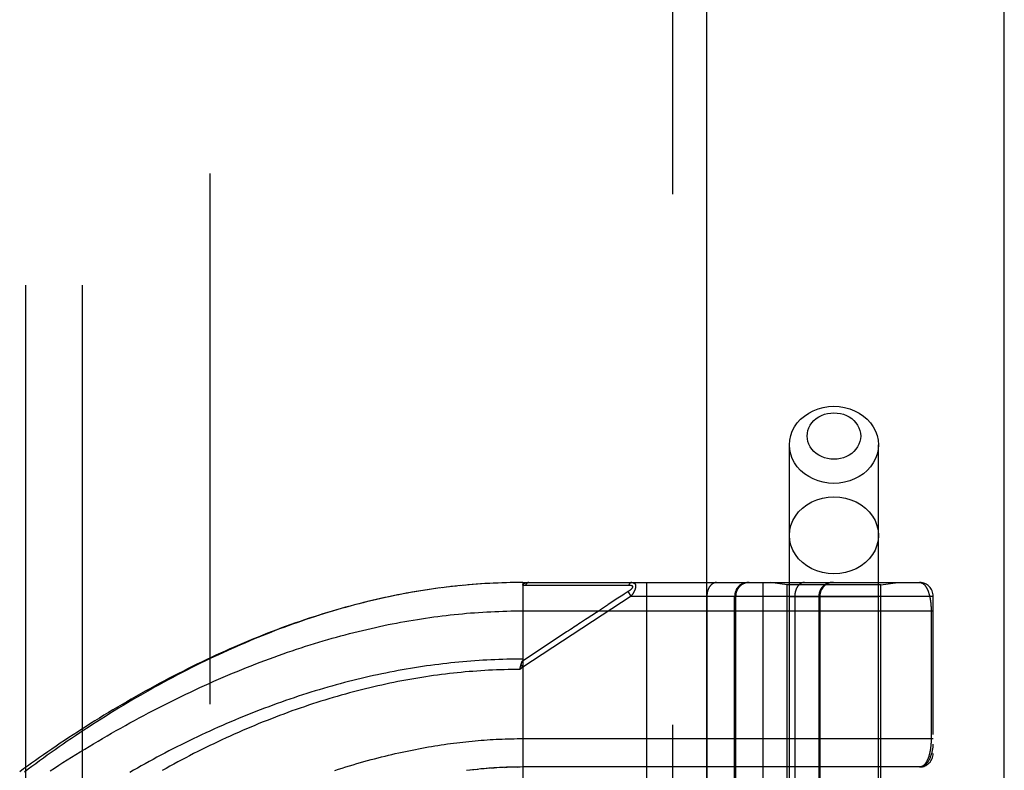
# Model space of a CAD drawing. Header units: inches. Extents: x 0 to 212, y 0 to 138.
# Tile 87 of 256: x 88.79 to 90.96, y 43.35 to 45.01. Entities that reach past the tile are written whole.
import ezdxf

# ---------------------------------------------------------------- set-up
doc = ezdxf.new("R2010")
doc.units = ezdxf.units.IN
doc.header["$LTSCALE"] = 11.6875
doc.header["$MEASUREMENT"] = 0
doc.linetypes.add('HIDDEN', pattern=[0.2, 0.1, -0.1])
doc.layers.get('0').update_dxf_attribs({"linetype": 'CONTINUOUS'})
for name, color, linetype in [('DEFAULT_2', 8, 'HIDDEN'), ('RIGHTHAND_DOOR_ASSEMBLY', 7, 'CONTINUOUS'), ('SUBPANEL', 7, 'CONTINUOUS')]:
    doc.layers.add(name, color=color, linetype=linetype)

msp = doc.modelspace()

# ---------------------------------------------------------------- linework, layer by layer
at = {"color": 3, "linetype": 'Continuous'}
msp.add_line((90.9595, 37.6437), (90.9595, 102.1733), dxfattribs=at)
at = {"layer": 'DEFAULT_2', "color": 8, "linetype": 'HIDDEN'}
msp.add_line((89.2095, 96.0917), (89.2095, 38.9877), dxfattribs=at)
at = {"layer": 'RIGHTHAND_DOOR_ASSEMBLY', "color": 8, "linetype": 'HIDDEN'}
for p, q in [((90.2288, 97.2147), (90.2288, 37.8647)), ((90.4863, 40.8867), (90.4863, 44.069)), ((90.6823, 40.8867), (90.6823, 44.069)), ((89.8174, 43.7635), (89.8059, 43.7628)), ((89.8265, 43.764), (89.8153, 43.7634)), ((89.8356, 43.7645), (89.8247, 43.7639)), ((89.8447, 43.7648), (89.834, 43.7644)), ((89.8538, 43.7652), (89.8433, 43.7648)), ((89.8629, 43.7654), (89.8527, 43.7651)), ((89.872, 43.7657), (89.862, 43.7654)), ((89.8811, 43.7658), (89.8713, 43.7656)), ((89.8902, 43.7659), (89.8807, 43.7658)), ((89.8993, 43.7659), (89.89, 43.7659)), ((89.8993, 43.7659), (90.773, 43.7659)), ((89.8993, 43.7659), (89.8993, 43.1012)), ((90.1715, 43.7659), (90.1715, 41.0634)), ((90.428, 43.7659), (90.428, 41.0634)), ((90.4813, 43.7607), (90.4438, 43.7659)), ((90.6873, 43.7607), (90.7248, 43.7659)), ((89.7072, 43.7526), (89.6928, 43.7506)), ((89.7165, 43.7539), (89.7023, 43.7519)), ((89.7257, 43.755), (89.7118, 43.7532)), ((89.7349, 43.7562), (89.7213, 43.7545)), ((89.7441, 43.7572), (89.7307, 43.7557)), ((89.7533, 43.7582), (89.7402, 43.7568)), ((89.7625, 43.7592), (89.7496, 43.7578)), ((89.7717, 43.76), (89.759, 43.7588)), ((89.7808, 43.7609), (89.7684, 43.7597)), ((89.79, 43.7616), (89.7778, 43.7606)), ((89.7991, 43.7623), (89.7872, 43.7614)), ((89.8082, 43.7629), (89.7966, 43.7621)), ((89.9053, 43.7603), (89.9293, 43.7603)), ((90.0979, 43.7603), (90.1016, 43.7603)), ((90.1016, 43.7603), (90.105, 43.7604)), ((90.105, 43.7604), (90.1083, 43.7604)), ((90.1083, 43.7604), (90.1129, 43.7604)), ((90.1129, 43.7604), (90.1159, 43.7604)), ((90.1159, 43.7604), (90.1321, 43.7604)), ((90.1247, 43.7418), (90.1223, 43.7402)), ((90.131, 43.7459), (90.1247, 43.7418)), ((90.1376, 43.7359), (90.131, 43.7459)), ((90.6873, 43.7607), (90.4813, 43.7607)), ((90.4813, 43.2147), (90.4813, 43.7607)), ((90.6873, 43.2147), (90.6873, 43.7607)), ((90.1086, 43.7313), (90.0872, 43.7172)), ((90.1376, 43.7359), (90.0949, 43.7078)), ((90.1123, 43.7337), (90.1086, 43.7313)), ((90.1223, 43.7402), (90.1171, 43.7368)), ((90.1376, 43.7359), (90.803, 43.7359)), ((90.3045, 43.7359), (90.3045, 41.0934)), ((90.3655, 43.2147), (90.3655, 43.7359)), ((90.3678, 43.7359), (90.3678, 43.2147)), ((90.6823, 43.7347), (90.4863, 43.7347)), ((90.498, 43.7359), (90.498, 41.0934)), ((90.5511, 43.7359), (90.5511, 41.0934)), ((90.5531, 43.7359), (90.5531, 41.0934)), ((90.803, 41.0934), (90.803, 43.7359)), ((90.0949, 43.7078), (89.8993, 43.5792)), ((89.8993, 43.7034), (90.803, 43.7034)), ((90.061, 43.7), (90.0407, 43.6867)), ((90.7984, 43.7043), (90.7984, 43.4222)), ((90.0407, 43.6867), (90.037, 43.6842)), ((89.8993, 43.5792), (89.8925, 43.5746)), ((89.8925, 43.5746), (89.8932, 43.5777)), ((89.8932, 43.5777), (89.8934, 43.5789)), ((89.8934, 43.5789), (89.8937, 43.5801)), ((89.8993, 43.5792), (89.8951, 43.5854)), ((89.8993, 43.4222), (90.803, 43.4222)), ((89.791, 43.3537), (89.7825, 43.3528)), ((89.7945, 43.3541), (89.8004, 43.3547)), ((89.8208, 43.3565), (89.8122, 43.3558)), ((89.8279, 43.3571), (89.8181, 43.3563)), ((89.8298, 43.3572), (89.8357, 43.3576)), ((89.849, 43.3584), (89.8415, 43.358)), ((89.8561, 43.3587), (89.8473, 43.3583)), ((89.8589, 43.3588), (89.8647, 43.3591)), ((89.8778, 43.3594), (89.8704, 43.3592)), ((89.885, 43.3596), (89.8762, 43.3594)), ((89.8877, 43.3596), (89.8935, 43.3597)), ((90.773, 43.3597), (89.8993, 43.3597))]:
    msp.add_line(p, q, dxfattribs=at)
at = {"layer": 'RIGHTHAND_DOOR_ASSEMBLY', "color": 3, "linetype": 'Continuous'}
msp.add_line((90.3038, 97.2147), (90.3038, 37.8647), dxfattribs=at)
at = {"layer": 'RIGHTHAND_DOOR_ASSEMBLY', "color": 8, "linetype": 'HIDDEN'}
for points in [[(90.4863, 44.069), (90.487, 44.0793), (90.4891, 44.0893), (90.4926, 44.0991), (90.4975, 44.1085), (90.5036, 44.1172), (90.5109, 44.1253), (90.5193, 44.1326), (90.5286, 44.1389), (90.5387, 44.1442), (90.5495, 44.1484), (90.5608, 44.1514), (90.5724, 44.1533), (90.5843, 44.1539)], [(90.5843, 44.1539), (90.5961, 44.1533), (90.6077, 44.1514), (90.619, 44.1484), (90.6298, 44.1442), (90.6399, 44.1389), (90.6492, 44.1326), (90.6576, 44.1253), (90.6649, 44.1172), (90.671, 44.1085), (90.6759, 44.0991), (90.6794, 44.0893), (90.6815, 44.0793), (90.6823, 44.069)], [(90.5843, 44.0374), (90.5771, 44.0378), (90.5701, 44.0389), (90.5633, 44.0408), (90.5568, 44.0433), (90.5507, 44.0465), (90.5451, 44.0503), (90.5401, 44.0546), (90.5357, 44.0595), (90.532, 44.0648), (90.5291, 44.0704), (90.527, 44.0763), (90.5257, 44.0824), (90.5253, 44.0885), (90.5257, 44.0947), (90.527, 44.1008), (90.5291, 44.1067), (90.532, 44.1123), (90.5357, 44.1176), (90.5401, 44.1224), (90.5451, 44.1268), (90.5508, 44.1306), (90.5568, 44.1338), (90.5633, 44.1363), (90.5701, 44.1381), (90.5771, 44.1392), (90.5843, 44.1396)], [(90.5843, 44.1396), (90.5914, 44.1392), (90.5984, 44.1381), (90.6052, 44.1363), (90.6117, 44.1338), (90.6178, 44.1306), (90.6234, 44.1268), (90.6284, 44.1224), (90.6328, 44.1176), (90.6365, 44.1123), (90.6394, 44.1067), (90.6415, 44.1008), (90.6428, 44.0947), (90.6432, 44.0885), (90.6428, 44.0824), (90.6415, 44.0763), (90.6394, 44.0704), (90.6365, 44.0648), (90.6328, 44.0595), (90.6284, 44.0546), (90.6234, 44.0503), (90.6177, 44.0465), (90.6117, 44.0433), (90.6052, 44.0408), (90.5984, 44.0389), (90.5914, 44.0378), (90.5843, 44.0374)], [(90.5843, 43.9842), (90.5724, 43.9848), (90.5608, 43.9866), (90.5495, 43.9897), (90.5387, 43.9939), (90.5286, 43.9992), (90.5193, 44.0055), (90.5109, 44.0128), (90.5036, 44.0208), (90.4975, 44.0296), (90.4926, 44.0389), (90.4891, 44.0487), (90.487, 44.0588), (90.4863, 44.069)], [(90.6823, 44.069), (90.6815, 44.0588), (90.6794, 44.0487), (90.6759, 44.0389), (90.671, 44.0296), (90.6649, 44.0208), (90.6576, 44.0128), (90.6492, 44.0055), (90.6399, 43.9992), (90.6298, 43.9939), (90.619, 43.9897), (90.6077, 43.9866), (90.5961, 43.9848), (90.5843, 43.9842)], [(90.4863, 43.8698), (90.4871, 43.8809), (90.4896, 43.8917), (90.4937, 43.9023), (90.4994, 43.9122), (90.5065, 43.9214), (90.515, 43.9298), (90.5246, 43.9371), (90.5353, 43.9433), (90.5467, 43.9482), (90.5589, 43.9518), (90.5715, 43.9539), (90.5843, 43.9547)], [(90.5843, 43.9547), (90.597, 43.9539), (90.6096, 43.9518), (90.6218, 43.9482), (90.6333, 43.9433), (90.6439, 43.9371), (90.6535, 43.9298), (90.662, 43.9214), (90.6691, 43.9122), (90.6748, 43.9023), (90.6789, 43.8917), (90.6814, 43.8809), (90.6823, 43.8698)], [(90.5843, 43.7849), (90.5715, 43.7856), (90.5589, 43.7878), (90.5467, 43.7914), (90.5353, 43.7963), (90.5246, 43.8025), (90.515, 43.8098), (90.5065, 43.8181), (90.4994, 43.8273), (90.4937, 43.8373), (90.4896, 43.8478), (90.4871, 43.8587), (90.4863, 43.8698)], [(90.6823, 43.8698), (90.6814, 43.8587), (90.6789, 43.8478), (90.6748, 43.8373), (90.6691, 43.8273), (90.662, 43.8181), (90.6535, 43.8098), (90.6439, 43.8025), (90.6333, 43.7963), (90.6218, 43.7914), (90.6096, 43.7878), (90.597, 43.7856), (90.5843, 43.7849)], [(89.8993, 43.7601), (89.8993, 43.7602), (89.8993, 43.7604), (89.8993, 43.7606), (89.8993, 43.7607), (89.8993, 43.7609), (89.8994, 43.761), (89.8994, 43.7612), (89.8995, 43.7613), (89.8995, 43.7614), (89.8996, 43.7616), (89.8996, 43.7617), (89.8997, 43.7618), (89.8998, 43.762), (89.8999, 43.7621), (89.8999, 43.7622), (89.9, 43.7624), (89.9001, 43.7625), (89.9002, 43.7626), (89.9004, 43.7627), (89.9005, 43.7629), (89.9006, 43.763), (89.9007, 43.7631), (89.9009, 43.7632), (89.901, 43.7633), (89.9012, 43.7635), (89.9013, 43.7636), (89.9015, 43.7637), (89.9017, 43.7638), (89.9019, 43.7639), (89.9021, 43.764), (89.9023, 43.7641), (89.9025, 43.7642), (89.9027, 43.7643), (89.903, 43.7645), (89.9032, 43.7646), (89.9035, 43.7647), (89.9038, 43.7648), (89.9041, 43.7649), (89.9044, 43.765), (89.9047, 43.765), (89.905, 43.7651), (89.9053, 43.7652), (89.9057, 43.7653), (89.9061, 43.7654), (89.9065, 43.7655), (89.9069, 43.7655), (89.9073, 43.7656), (89.9078, 43.7657), (89.9082, 43.7657), (89.9087, 43.7658), (89.9092, 43.7658), (89.9097, 43.7659), (89.9103, 43.7659), (89.9108, 43.7659), (89.9114, 43.7659), (89.912, 43.7659)], [(89.912, 43.7659), (89.9117, 43.7659), (89.9115, 43.7659), (89.9113, 43.7659), (89.9111, 43.7658), (89.9108, 43.7658), (89.9106, 43.7657), (89.9104, 43.7657), (89.9102, 43.7656), (89.91, 43.7655), (89.9097, 43.7654), (89.9095, 43.7653), (89.9093, 43.7652), (89.9091, 43.765), (89.9089, 43.7649), (89.9087, 43.7648), (89.9085, 43.7646), (89.9083, 43.7644), (89.908, 43.7643), (89.9078, 43.7641), (89.9077, 43.7639), (89.9075, 43.7637), (89.9073, 43.7635), (89.9071, 43.7632), (89.9069, 43.763), (89.9067, 43.7628), (89.9065, 43.7625), (89.9064, 43.7623), (89.9062, 43.762), (89.906, 43.7617), (89.9059, 43.7614), (89.9057, 43.7612), (89.9056, 43.7609), (89.9054, 43.7606), (89.9053, 43.7603)], [(90.1388, 43.7659), (90.1385, 43.7659), (90.1383, 43.7659), (90.1381, 43.7659), (90.1379, 43.7658), (90.1376, 43.7658), (90.1374, 43.7657), (90.1372, 43.7657), (90.137, 43.7656), (90.1368, 43.7655), (90.1365, 43.7654), (90.1363, 43.7653), (90.1361, 43.7652), (90.1359, 43.7651), (90.1357, 43.7649), (90.1355, 43.7648), (90.1353, 43.7646), (90.1351, 43.7645), (90.1349, 43.7643), (90.1347, 43.7641), (90.1345, 43.7639), (90.1343, 43.7637), (90.1341, 43.7635), (90.1339, 43.7633), (90.1337, 43.7631), (90.1336, 43.7629), (90.1334, 43.7626), (90.1332, 43.7624), (90.133, 43.7621), (90.1329, 43.7619), (90.1327, 43.7616), (90.1326, 43.7613), (90.1324, 43.761), (90.1323, 43.7607), (90.1321, 43.7604)], [(90.1388, 43.7659), (90.1392, 43.7659), (90.1396, 43.7659), (90.14, 43.7659), (90.1404, 43.7658), (90.1408, 43.7658), (90.1411, 43.7657), (90.1415, 43.7656), (90.1418, 43.7656), (90.1421, 43.7655), (90.1424, 43.7654), (90.1427, 43.7653), (90.1429, 43.7652), (90.1432, 43.7651), (90.1434, 43.765), (90.1437, 43.7648), (90.1439, 43.7647), (90.1441, 43.7646), (90.1443, 43.7645), (90.1445, 43.7643), (90.1447, 43.7642), (90.1449, 43.764), (90.1451, 43.7639), (90.1452, 43.7637), (90.1454, 43.7636), (90.1455, 43.7634), (90.1457, 43.7632), (90.1458, 43.7631), (90.146, 43.7629), (90.1461, 43.7627), (90.1462, 43.7625), (90.1463, 43.7624), (90.1464, 43.7622), (90.1465, 43.762), (90.1466, 43.7618), (90.1467, 43.7616), (90.1468, 43.7614), (90.1469, 43.7612), (90.147, 43.761), (90.147, 43.7607), (90.1471, 43.7605), (90.1471, 43.7603), (90.1472, 43.7601), (90.1472, 43.7599), (90.1473, 43.7596), (90.1473, 43.7594), (90.1474, 43.7592), (90.1474, 43.7589), (90.1474, 43.7587), (90.1474, 43.7584), (90.1474, 43.7582), (90.1474, 43.7579), (90.1475, 43.7576), (90.1474, 43.7574), (90.1474, 43.7571), (90.1474, 43.7568), (90.1474, 43.7565), (90.1474, 43.7562), (90.1473, 43.756), (90.1473, 43.7557), (90.1473, 43.7554), (90.1472, 43.7551), (90.1472, 43.7548), (90.1471, 43.7545), (90.147, 43.7541), (90.147, 43.7538), (90.1469, 43.7535), (90.1468, 43.7532), (90.1467, 43.7528), (90.1466, 43.7525), (90.1465, 43.7522), (90.1464, 43.7518), (90.1463, 43.7515), (90.1462, 43.7511), (90.1461, 43.7507), (90.1459, 43.7504), (90.1458, 43.75), (90.1456, 43.7496), (90.1455, 43.7492), (90.1453, 43.7488), (90.1451, 43.7484), (90.145, 43.748), (90.1448, 43.7476), (90.1446, 43.7472), (90.1444, 43.7468), (90.1442, 43.7463), (90.1439, 43.7459), (90.1437, 43.7454), (90.1435, 43.745), (90.1432, 43.7445), (90.1429, 43.744), (90.1427, 43.7435), (90.1424, 43.743), (90.1421, 43.7425), (90.1417, 43.742), (90.1414, 43.7414), (90.141, 43.7409), (90.1407, 43.7403), (90.1403, 43.7397), (90.1399, 43.7391), (90.1394, 43.7385), (90.139, 43.7379), (90.1385, 43.7372), (90.1381, 43.7366), (90.1376, 43.7359)], [(90.3257, 43.7659), (90.3252, 43.7659), (90.3247, 43.7659), (90.3243, 43.7659), (90.3238, 43.7658), (90.3234, 43.7657), (90.3229, 43.7657), (90.3224, 43.7656), (90.322, 43.7655), (90.3215, 43.7653), (90.3211, 43.7652), (90.3206, 43.7651), (90.3202, 43.7649), (90.3197, 43.7647), (90.3193, 43.7645), (90.3189, 43.7643), (90.3184, 43.7641), (90.318, 43.7639), (90.3176, 43.7636), (90.3171, 43.7634), (90.3167, 43.7631), (90.3163, 43.7628), (90.3159, 43.7625), (90.3155, 43.7622), (90.3151, 43.7619), (90.3147, 43.7616), (90.3143, 43.7612), (90.3139, 43.7609), (90.3135, 43.7605), (90.3131, 43.7601), (90.3128, 43.7597), (90.3124, 43.7593), (90.312, 43.7589), (90.3117, 43.7585), (90.3113, 43.758), (90.311, 43.7576), (90.3107, 43.7571), (90.3104, 43.7567), (90.31, 43.7562), (90.3097, 43.7557), (90.3094, 43.7552), (90.3091, 43.7547), (90.3088, 43.7542), (90.3086, 43.7537), (90.3083, 43.7531), (90.308, 43.7526), (90.3078, 43.752), (90.3075, 43.7515), (90.3073, 43.7509), (90.3071, 43.7504), (90.3069, 43.7498), (90.3066, 43.7492), (90.3064, 43.7486), (90.3063, 43.748), (90.3061, 43.7474), (90.3059, 43.7468), (90.3057, 43.7462), (90.3056, 43.7456), (90.3054, 43.7449), (90.3053, 43.7443), (90.3052, 43.7437), (90.3051, 43.7431), (90.305, 43.7424), (90.3049, 43.7418), (90.3048, 43.7411), (90.3047, 43.7405), (90.3046, 43.7398), (90.3046, 43.7392), (90.3045, 43.7385), (90.3045, 43.7379), (90.3045, 43.7372), (90.3045, 43.7366), (90.3045, 43.7359)], [(90.3975, 43.7659), (90.3969, 43.7659), (90.3962, 43.7659), (90.3956, 43.7659), (90.3949, 43.7658), (90.3943, 43.7657), (90.3936, 43.7657), (90.393, 43.7656), (90.3924, 43.7655), (90.3917, 43.7653), (90.3911, 43.7652), (90.3905, 43.7651), (90.3898, 43.7649), (90.3892, 43.7647), (90.3886, 43.7645), (90.388, 43.7643), (90.3874, 43.7641), (90.3867, 43.7639), (90.3861, 43.7636), (90.3856, 43.7634), (90.385, 43.7631), (90.3844, 43.7628), (90.3838, 43.7625), (90.3832, 43.7622), (90.3827, 43.7619), (90.3821, 43.7616), (90.3816, 43.7612), (90.381, 43.7609), (90.3805, 43.7605), (90.38, 43.7601), (90.3794, 43.7597), (90.3789, 43.7593), (90.3784, 43.7589), (90.3779, 43.7585), (90.3775, 43.758), (90.377, 43.7576), (90.3765, 43.7571), (90.3761, 43.7567), (90.3756, 43.7562), (90.3752, 43.7557), (90.3748, 43.7552), (90.3744, 43.7547), (90.374, 43.7542), (90.3736, 43.7537), (90.3732, 43.7531), (90.3728, 43.7526), (90.3725, 43.752), (90.3721, 43.7515), (90.3718, 43.7509), (90.3715, 43.7504), (90.3712, 43.7498), (90.3709, 43.7492), (90.3706, 43.7486), (90.3703, 43.748), (90.3701, 43.7474), (90.3698, 43.7468), (90.3696, 43.7462), (90.3694, 43.7456), (90.3692, 43.7449), (90.369, 43.7443), (90.3688, 43.7437), (90.3687, 43.7431), (90.3685, 43.7424), (90.3684, 43.7418), (90.3683, 43.7411), (90.3682, 43.7405), (90.3681, 43.7398), (90.368, 43.7392), (90.3679, 43.7385), (90.3679, 43.7379), (90.3679, 43.7372), (90.3678, 43.7366), (90.3678, 43.7359)], [(90.5192, 43.7659), (90.5187, 43.7659), (90.5183, 43.7659), (90.5178, 43.7659), (90.5174, 43.7658), (90.5169, 43.7657), (90.5164, 43.7657), (90.516, 43.7656), (90.5155, 43.7655), (90.5151, 43.7653), (90.5146, 43.7652), (90.5142, 43.7651), (90.5137, 43.7649), (90.5133, 43.7647), (90.5128, 43.7645), (90.5124, 43.7643), (90.512, 43.7641), (90.5115, 43.7639), (90.5111, 43.7636), (90.5107, 43.7634), (90.5102, 43.7631), (90.5098, 43.7628), (90.5094, 43.7625), (90.509, 43.7622), (90.5086, 43.7619), (90.5082, 43.7616), (90.5078, 43.7612), (90.5074, 43.7609), (90.507, 43.7605), (90.5067, 43.7601), (90.5063, 43.7597), (90.5059, 43.7593), (90.5056, 43.7589), (90.5052, 43.7585), (90.5049, 43.758), (90.5045, 43.7576), (90.5042, 43.7571), (90.5039, 43.7567), (90.5036, 43.7562), (90.5033, 43.7557), (90.503, 43.7552), (90.5027, 43.7547), (90.5024, 43.7542), (90.5021, 43.7537), (90.5018, 43.7531), (90.5016, 43.7526), (90.5013, 43.752), (90.5011, 43.7515), (90.5008, 43.7509), (90.5006, 43.7504), (90.5004, 43.7498), (90.5002, 43.7492), (90.5, 43.7486), (90.4998, 43.748), (90.4996, 43.7474), (90.4994, 43.7468), (90.4993, 43.7462), (90.4991, 43.7456), (90.499, 43.7449), (90.4988, 43.7443), (90.4987, 43.7437), (90.4986, 43.7431), (90.4985, 43.7424), (90.4984, 43.7418), (90.4983, 43.7411), (90.4982, 43.7405), (90.4982, 43.7398), (90.4981, 43.7392), (90.4981, 43.7385), (90.498, 43.7379), (90.498, 43.7372), (90.498, 43.7366), (90.498, 43.7359)], [(90.5807, 43.7659), (90.5801, 43.7659), (90.5794, 43.7659), (90.5788, 43.7659), (90.5782, 43.7658), (90.5775, 43.7657), (90.5769, 43.7657), (90.5762, 43.7656), (90.5756, 43.7655), (90.575, 43.7653), (90.5743, 43.7652), (90.5737, 43.7651), (90.5731, 43.7649), (90.5724, 43.7647), (90.5718, 43.7645), (90.5712, 43.7643), (90.5706, 43.7641), (90.57, 43.7639), (90.5694, 43.7636), (90.5688, 43.7634), (90.5682, 43.7631), (90.5676, 43.7628), (90.567, 43.7625), (90.5665, 43.7622), (90.5659, 43.7619), (90.5653, 43.7616), (90.5648, 43.7612), (90.5643, 43.7609), (90.5637, 43.7605), (90.5632, 43.7601), (90.5627, 43.7597), (90.5622, 43.7593), (90.5617, 43.7589), (90.5612, 43.7585), (90.5607, 43.758), (90.5602, 43.7576), (90.5598, 43.7571), (90.5593, 43.7567), (90.5589, 43.7562), (90.5584, 43.7557), (90.558, 43.7552), (90.5576, 43.7547), (90.5572, 43.7542), (90.5568, 43.7537), (90.5564, 43.7531), (90.5561, 43.7526), (90.5557, 43.752), (90.5554, 43.7515), (90.555, 43.7509), (90.5547, 43.7504), (90.5544, 43.7498), (90.5541, 43.7492), (90.5538, 43.7486), (90.5536, 43.748), (90.5533, 43.7474), (90.5531, 43.7468), (90.5529, 43.7462), (90.5526, 43.7456), (90.5524, 43.7449), (90.5522, 43.7443), (90.5521, 43.7437), (90.5519, 43.7431), (90.5518, 43.7424), (90.5516, 43.7418), (90.5515, 43.7411), (90.5514, 43.7405), (90.5513, 43.7398), (90.5512, 43.7392), (90.5512, 43.7385), (90.5511, 43.7379), (90.5511, 43.7372), (90.5511, 43.7366), (90.5511, 43.7359)], [(90.773, 43.7659), (90.7736, 43.7659), (90.7742, 43.7659), (90.7748, 43.7658), (90.7754, 43.7657), (90.776, 43.7656), (90.7765, 43.7654), (90.7771, 43.7652), (90.7776, 43.765), (90.7782, 43.7648), (90.7787, 43.7645), (90.7793, 43.7642), (90.7798, 43.7639), (90.7803, 43.7636), (90.7808, 43.7632), (90.7813, 43.7629), (90.7818, 43.7625), (90.7823, 43.7621), (90.7827, 43.7616), (90.7832, 43.7612), (90.7837, 43.7607), (90.7841, 43.7602), (90.7846, 43.7597), (90.785, 43.7592), (90.7854, 43.7587), (90.7858, 43.7581), (90.7862, 43.7575), (90.7866, 43.7569), (90.787, 43.7563), (90.7874, 43.7557), (90.7878, 43.7551), (90.7882, 43.7545), (90.7885, 43.7538), (90.7889, 43.7531), (90.7892, 43.7525), (90.7896, 43.7518), (90.7899, 43.7511), (90.7902, 43.7504), (90.7905, 43.7497), (90.7909, 43.7489), (90.7912, 43.7482), (90.7915, 43.7475), (90.7917, 43.7467), (90.792, 43.7459), (90.7923, 43.7452), (90.7926, 43.7444), (90.7928, 43.7436), (90.7931, 43.7428), (90.7933, 43.742), (90.7936, 43.7412), (90.7938, 43.7404), (90.794, 43.7396), (90.7942, 43.7388), (90.7944, 43.738), (90.7947, 43.7372), (90.7949, 43.7363), (90.7951, 43.7355), (90.7952, 43.7347), (90.7954, 43.7338), (90.7956, 43.733), (90.7958, 43.7321), (90.7959, 43.7313), (90.7961, 43.7304), (90.7962, 43.7295), (90.7964, 43.7287), (90.7965, 43.7278), (90.7967, 43.727), (90.7968, 43.7261), (90.7969, 43.7252), (90.797, 43.7244), (90.7972, 43.7235), (90.7973, 43.7226), (90.7974, 43.7218), (90.7975, 43.7209), (90.7976, 43.7201), (90.7976, 43.7192), (90.7977, 43.7184), (90.7978, 43.7175), (90.7979, 43.7167), (90.7979, 43.7158), (90.798, 43.715), (90.798, 43.7142), (90.7981, 43.7133), (90.7981, 43.7125), (90.7982, 43.7117), (90.7982, 43.7109), (90.7983, 43.71), (90.7983, 43.7092), (90.7983, 43.7084), (90.7983, 43.7076), (90.7984, 43.7067), (90.7984, 43.7059), (90.7984, 43.7051), (90.7984, 43.7043)], [(89.6928, 43.7506), (89.6833, 43.7491), (89.6738, 43.7476), (89.6642, 43.746), (89.6546, 43.7444), (89.645, 43.7427), (89.6354, 43.7409), (89.6258, 43.739), (89.6162, 43.7371), (89.6065, 43.7351), (89.5968, 43.7331), (89.5871, 43.7309), (89.5774, 43.7287), (89.5676, 43.7265), (89.5578, 43.7241), (89.548, 43.7217), (89.5382, 43.7192), (89.5284, 43.7167), (89.5185, 43.714), (89.5086, 43.7113), (89.4987, 43.7086), (89.4887, 43.7057), (89.4788, 43.7028), (89.4688, 43.6998), (89.4587, 43.6967), (89.4487, 43.6936), (89.4386, 43.6904), (89.4286, 43.6871), (89.4184, 43.6837), (89.4083, 43.6803), (89.3982, 43.6768), (89.388, 43.6732), (89.3778, 43.6695), (89.3676, 43.6658), (89.3573, 43.6619), (89.3471, 43.658), (89.3368, 43.6541), (89.3265, 43.65), (89.3162, 43.6459), (89.3058, 43.6417), (89.2955, 43.6375), (89.2851, 43.6331), (89.2748, 43.6287), (89.2644, 43.6242), (89.254, 43.6197), (89.2436, 43.615), (89.2332, 43.6103), (89.2228, 43.6056), (89.2123, 43.6007), (89.2019, 43.5958), (89.1915, 43.5908), (89.1811, 43.5858), (89.1707, 43.5807), (89.1603, 43.5755), (89.1499, 43.5703), (89.1395, 43.565), (89.1291, 43.5597), (89.1187, 43.5543), (89.1084, 43.5488), (89.0981, 43.5433), (89.0878, 43.5377), (89.0775, 43.5321), (89.0672, 43.5264), (89.057, 43.5207), (89.0468, 43.515), (89.0366, 43.5091), (89.0265, 43.5033), (89.0164, 43.4974), (89.0064, 43.4915), (88.9963, 43.4855), (88.9864, 43.4795), (88.9764, 43.4735), (88.9666, 43.4674), (88.9567, 43.4613), (88.947, 43.4552), (88.9373, 43.449), (88.9276, 43.4429), (88.918, 43.4367), (88.9085, 43.4305), (88.899, 43.4243), (88.8896, 43.418), (88.8802, 43.4118), (88.8709, 43.4055), (88.8617, 43.3993), (88.8526, 43.393), (88.8435, 43.3868), (88.8346, 43.3805), (88.8257, 43.3742), (88.8168, 43.368), (88.8081, 43.3617), (88.7994, 43.3554), (88.7909, 43.3492)], [(89.698, 43.7513), (89.6887, 43.7499), (89.6794, 43.7485), (89.6701, 43.747), (89.6608, 43.7454), (89.6514, 43.7438), (89.6421, 43.7421), (89.6327, 43.7403), (89.6233, 43.7385), (89.6139, 43.7366), (89.6044, 43.7346), (89.5949, 43.7326), (89.5855, 43.7305), (89.5759, 43.7283), (89.5664, 43.7261), (89.5569, 43.7238), (89.5473, 43.7214), (89.5377, 43.719), (89.5281, 43.7165), (89.5184, 43.7139), (89.5088, 43.7112), (89.4991, 43.7085), (89.4893, 43.7057), (89.4796, 43.7028), (89.4698, 43.6999), (89.46, 43.6969), (89.4502, 43.6938), (89.4405, 43.6907), (89.4307, 43.6875), (89.421, 43.6842), (89.4113, 43.6809), (89.4016, 43.6775), (89.392, 43.6741), (89.3823, 43.6707), (89.3727, 43.6671), (89.3632, 43.6636), (89.3536, 43.6599), (89.344, 43.6562), (89.3344, 43.6525), (89.3249, 43.6487), (89.3153, 43.6448), (89.3057, 43.6408), (89.2961, 43.6368), (89.2865, 43.6327), (89.2769, 43.6286), (89.2673, 43.6244), (89.2576, 43.6201), (89.2479, 43.6158), (89.2382, 43.6114), (89.2285, 43.6069), (89.2187, 43.6023), (89.2088, 43.5976), (89.1989, 43.5928), (89.1889, 43.588), (89.1789, 43.583), (89.1688, 43.578), (89.1587, 43.5729), (89.1486, 43.5677), (89.1384, 43.5624), (89.1283, 43.5571), (89.1182, 43.5517), (89.1081, 43.5462), (89.098, 43.5407), (89.0879, 43.5352), (89.0779, 43.5296), (89.0679, 43.5239), (89.0579, 43.5182), (89.048, 43.5125), (89.0381, 43.5067), (89.0283, 43.5009), (89.0184, 43.495), (89.0087, 43.4891), (88.9989, 43.4832), (88.9893, 43.4772), (88.9796, 43.4712), (88.9701, 43.4652), (88.9606, 43.4591), (88.9511, 43.4531), (88.9417, 43.447), (88.9324, 43.4408), (88.9231, 43.4347), (88.9139, 43.4286), (88.9048, 43.4224), (88.8957, 43.4163), (88.8867, 43.4101), (88.8778, 43.4039), (88.869, 43.3978), (88.8603, 43.3916), (88.8516, 43.3854), (88.843, 43.3792), (88.8345, 43.3731), (88.8261, 43.3669), (88.8177, 43.3608), (88.8095, 43.3546), (88.8013, 43.3485)], [(89.8993, 43.7601), (89.9002, 43.7601), (89.9012, 43.7602), (89.9022, 43.7602), (89.9032, 43.7602), (89.9042, 43.7602), (89.9053, 43.7603)], [(89.9293, 43.7603), (89.9347, 43.7603), (89.9398, 43.7603), (89.9448, 43.7603), (89.9497, 43.7603), (89.9546, 43.7603), (89.9593, 43.7603), (89.9639, 43.7603), (89.9683, 43.7603), (89.9726, 43.7603), (89.9767, 43.7603), (89.9807, 43.7603), (89.9846, 43.7603), (89.9884, 43.7603), (89.9922, 43.7603), (89.996, 43.7603), (89.9998, 43.7603), (90.0112, 43.7603)], [(90.0112, 43.7603), (90.015, 43.7603), (90.0186, 43.7603), (90.0222, 43.7603), (90.0256, 43.7603), (90.0288, 43.7603), (90.0319, 43.7603), (90.0405, 43.7603)], [(90.0405, 43.7603), (90.0431, 43.7603), (90.0457, 43.7603), (90.0483, 43.7603), (90.0509, 43.7603), (90.0535, 43.7603), (90.0586, 43.7603)], [(90.0586, 43.7603), (90.0612, 43.7603), (90.0638, 43.7603), (90.0689, 43.7603)], [(90.0689, 43.7603), (90.0715, 43.7603), (90.0741, 43.7603), (90.0767, 43.7603), (90.0917, 43.7603)], [(90.0917, 43.7603), (90.0939, 43.7603), (90.0979, 43.7603)], [(90.1321, 43.7604), (90.1326, 43.7604), (90.133, 43.7604), (90.1334, 43.7604), (90.1338, 43.7604), (90.1342, 43.7604), (90.1345, 43.7604), (90.1348, 43.7603), (90.1352, 43.7603), (90.1355, 43.7603), (90.1358, 43.7602), (90.1361, 43.7602), (90.1363, 43.7601), (90.1366, 43.7601), (90.1368, 43.76), (90.1371, 43.76), (90.1373, 43.7599), (90.1375, 43.7598), (90.1377, 43.7598), (90.1379, 43.7597), (90.1381, 43.7596), (90.1383, 43.7596), (90.1385, 43.7595), (90.1386, 43.7594), (90.1388, 43.7594), (90.1389, 43.7593), (90.1391, 43.7592), (90.1392, 43.7591), (90.1394, 43.759), (90.1395, 43.759), (90.1396, 43.7589), (90.1397, 43.7588), (90.1398, 43.7587), (90.1399, 43.7586), (90.14, 43.7585), (90.1401, 43.7584), (90.1402, 43.7583), (90.1403, 43.7582), (90.1404, 43.7581), (90.1404, 43.758), (90.1405, 43.7579), (90.1406, 43.7578), (90.1406, 43.7577), (90.1407, 43.7576), (90.1407, 43.7575), (90.1407, 43.7574), (90.1408, 43.7573), (90.1408, 43.7572), (90.1408, 43.757), (90.1408, 43.7569), (90.1409, 43.7568), (90.1409, 43.7567), (90.1409, 43.7566), (90.1409, 43.7564), (90.1409, 43.7563), (90.1408, 43.7562), (90.1408, 43.756), (90.1408, 43.7559), (90.1408, 43.7558), (90.1407, 43.7556), (90.1407, 43.7555), (90.1406, 43.7553), (90.1406, 43.7552), (90.1405, 43.755), (90.1405, 43.7549), (90.1404, 43.7547), (90.1403, 43.7546), (90.1402, 43.7544), (90.1401, 43.7542), (90.14, 43.7541), (90.1399, 43.7539), (90.1398, 43.7537), (90.1397, 43.7536), (90.1396, 43.7534), (90.1395, 43.7532), (90.1393, 43.753), (90.1392, 43.7529), (90.1391, 43.7527), (90.1389, 43.7525), (90.1387, 43.7523), (90.1386, 43.7521), (90.1384, 43.7519), (90.1382, 43.7517), (90.138, 43.7515), (90.1378, 43.7513), (90.1376, 43.7511), (90.1373, 43.7509), (90.1371, 43.7506), (90.1369, 43.7504), (90.1366, 43.7502), (90.1363, 43.7499), (90.1361, 43.7497), (90.1358, 43.7494), (90.1354, 43.7492), (90.1351, 43.7489), (90.1348, 43.7487), (90.1344, 43.7484), (90.1341, 43.7481), (90.1337, 43.7478), (90.1333, 43.7475), (90.1328, 43.7472), (90.1324, 43.7469), (90.1319, 43.7466), (90.1315, 43.7463), (90.131, 43.7459)], [(90.1171, 43.7368), (90.1156, 43.7359), (90.1123, 43.7337)], [(88.8582, 43.3514), (88.8675, 43.3574), (88.8768, 43.3634), (88.8862, 43.3694), (88.8957, 43.3754), (88.9052, 43.3813), (88.9148, 43.3873), (88.9244, 43.3932), (88.9341, 43.3991), (88.9439, 43.405), (88.9537, 43.4109), (88.9636, 43.4167), (88.9735, 43.4225), (88.9834, 43.4283), (88.9934, 43.434), (89.0034, 43.4397), (89.0135, 43.4454), (89.0236, 43.4511), (89.0337, 43.4566), (89.0439, 43.4622), (89.0541, 43.4677), (89.0643, 43.4731), (89.0745, 43.4786), (89.0848, 43.4839), (89.095, 43.4892), (89.1053, 43.4945), (89.1156, 43.4997), (89.1259, 43.5048), (89.1362, 43.5099), (89.1465, 43.5149), (89.1569, 43.5199), (89.1672, 43.5248), (89.1775, 43.5296), (89.1878, 43.5344), (89.1981, 43.5391), (89.2084, 43.5438), (89.2187, 43.5484), (89.229, 43.5529), (89.2392, 43.5573), (89.2495, 43.5617), (89.2597, 43.566), (89.27, 43.5703), (89.2802, 43.5744), (89.2903, 43.5785), (89.3005, 43.5826), (89.3106, 43.5865), (89.3208, 43.5904), (89.3309, 43.5942), (89.3409, 43.598), (89.351, 43.6017), (89.361, 43.6053), (89.371, 43.6088), (89.381, 43.6123), (89.3909, 43.6157), (89.4008, 43.619), (89.4107, 43.6223), (89.4205, 43.6254), (89.4303, 43.6286), (89.4401, 43.6316), (89.4499, 43.6346), (89.4596, 43.6375), (89.4693, 43.6403), (89.479, 43.6431), (89.4887, 43.6458), (89.4983, 43.6484), (89.5079, 43.651), (89.5174, 43.6535), (89.5269, 43.6559), (89.5364, 43.6583), (89.5459, 43.6606), (89.5554, 43.6628), (89.5648, 43.665), (89.5742, 43.6671), (89.5835, 43.6692), (89.5929, 43.6711), (89.6022, 43.6731), (89.6115, 43.6749), (89.6207, 43.6767), (89.6299, 43.6784), (89.6392, 43.6801), (89.6483, 43.6817), (89.6575, 43.6833), (89.6667, 43.6848), (89.6758, 43.6862), (89.6849, 43.6876), (89.694, 43.6889), (89.703, 43.6901), (89.7121, 43.6913), (89.7211, 43.6925), (89.7301, 43.6935), (89.7391, 43.6946), (89.7481, 43.6955), (89.7571, 43.6964), (89.766, 43.6973), (89.775, 43.6981), (89.7839, 43.6988), (89.7928, 43.6995), (89.8017, 43.7001), (89.8106, 43.7007), (89.8195, 43.7012), (89.8284, 43.7017), (89.8372, 43.7021)], [(89.8372, 43.7021), (89.8461, 43.7024), (89.855, 43.7027), (89.8638, 43.703), (89.8727, 43.7032), (89.8815, 43.7033), (89.8904, 43.7034), (89.8993, 43.7034)], [(90.0872, 43.7172), (90.0852, 43.7159), (90.0832, 43.7146), (90.0812, 43.7133), (90.0792, 43.712), (90.077, 43.7105), (90.0748, 43.709), (90.0723, 43.7075), (90.0697, 43.7057), (90.067, 43.7039), (90.061, 43.7)], [(90.037, 43.6842), (90.026, 43.677), (90.0223, 43.6746), (90.0187, 43.6722), (90.0151, 43.6698), (90.0114, 43.6674), (90.0077, 43.6649), (90.0038, 43.6624), (89.9998, 43.6598), (89.9955, 43.657)], [(89.9955, 43.657), (89.9173, 43.6055), (89.898, 43.5929)], [(89.8993, 43.5973), (89.8905, 43.5972), (89.8817, 43.5972), (89.8729, 43.597), (89.8641, 43.5968), (89.8553, 43.5966), (89.8465, 43.5963), (89.8377, 43.596), (89.8289, 43.5956), (89.8201, 43.5951), (89.8113, 43.5947), (89.8025, 43.5941), (89.7936, 43.5935), (89.7848, 43.5928), (89.776, 43.5921), (89.7671, 43.5914), (89.7583, 43.5906), (89.7494, 43.5897), (89.7405, 43.5888), (89.7316, 43.5878), (89.7228, 43.5868), (89.7139, 43.5857), (89.705, 43.5846), (89.696, 43.5834), (89.6871, 43.5821), (89.6782, 43.5808), (89.6692, 43.5795), (89.6603, 43.5781), (89.6513, 43.5766), (89.6423, 43.5751), (89.6333, 43.5735), (89.6243, 43.5719), (89.6153, 43.5702), (89.6063, 43.5684), (89.5972, 43.5666), (89.5882, 43.5648), (89.5791, 43.5628), (89.57, 43.5609), (89.5609, 43.5588), (89.5518, 43.5567), (89.5427, 43.5546), (89.5335, 43.5524), (89.5244, 43.5501), (89.5152, 43.5478), (89.5061, 43.5454), (89.4969, 43.543), (89.4877, 43.5405), (89.4785, 43.5379), (89.4692, 43.5353), (89.46, 43.5326), (89.4508, 43.5299), (89.4415, 43.5271), (89.4323, 43.5243), (89.423, 43.5213), (89.4137, 43.5184), (89.4044, 43.5153), (89.3951, 43.5123), (89.3858, 43.5091), (89.3765, 43.5059), (89.3672, 43.5027), (89.3579, 43.4993), (89.3486, 43.496), (89.3393, 43.4925), (89.33, 43.489), (89.3207, 43.4855), (89.3113, 43.4819), (89.302, 43.4782), (89.2927, 43.4745), (89.2835, 43.4708), (89.2742, 43.4669), (89.2649, 43.4631), (89.2556, 43.4592), (89.2464, 43.4552), (89.2372, 43.4512), (89.228, 43.4471), (89.2188, 43.443), (89.2096, 43.4388), (89.2005, 43.4346), (89.1914, 43.4304), (89.1823, 43.4261), (89.1732, 43.4218), (89.1642, 43.4174), (89.1551, 43.413), (89.1462, 43.4085), (89.1372, 43.404), (89.1283, 43.3995), (89.1195, 43.3949), (89.1107, 43.3904), (89.1019, 43.3857), (89.0932, 43.3811), (89.0845, 43.3764), (89.0758, 43.3717), (89.0672, 43.367), (89.0587, 43.3622), (89.0502, 43.3574), (89.0418, 43.3527), (89.0335, 43.3478)], [(89.8951, 43.5854), (89.8953, 43.586), (89.8955, 43.5866), (89.8957, 43.5871), (89.8959, 43.5877), (89.8961, 43.5883), (89.8963, 43.5888), (89.8965, 43.5893), (89.8967, 43.5899), (89.8969, 43.5904), (89.8971, 43.5909), (89.8973, 43.5914), (89.8976, 43.5919), (89.8978, 43.5924)], [(89.8993, 43.5973), (89.8992, 43.597), (89.8992, 43.5968), (89.8992, 43.5966), (89.8992, 43.5964), (89.8992, 43.5962), (89.8991, 43.596), (89.8991, 43.5958), (89.899, 43.5956), (89.899, 43.5954), (89.8989, 43.5951), (89.8989, 43.5949), (89.8988, 43.5947), (89.8987, 43.5945), (89.8986, 43.5943), (89.8986, 43.594), (89.8985, 43.5938), (89.8984, 43.5936), (89.8983, 43.5934), (89.8982, 43.5931), (89.8978, 43.5924)], [(89.8925, 43.5746), (89.8839, 43.5746), (89.8753, 43.5744), (89.8667, 43.5743), (89.8581, 43.574), (89.8495, 43.5738), (89.8409, 43.5734), (89.8323, 43.573), (89.8237, 43.5726), (89.8151, 43.5721), (89.8065, 43.5716), (89.7978, 43.571), (89.7892, 43.5703), (89.7806, 43.5696), (89.7719, 43.5689), (89.7633, 43.568), (89.7546, 43.5672), (89.746, 43.5663), (89.7373, 43.5653), (89.7286, 43.5643), (89.72, 43.5632), (89.7113, 43.562), (89.7026, 43.5608), (89.6938, 43.5596), (89.6851, 43.5583), (89.6764, 43.5569), (89.6676, 43.5555), (89.6589, 43.554), (89.6501, 43.5525), (89.6413, 43.5509), (89.6325, 43.5493), (89.6237, 43.5476), (89.6149, 43.5458), (89.6061, 43.544), (89.5972, 43.5422), (89.5884, 43.5402), (89.5795, 43.5383), (89.5706, 43.5362), (89.5617, 43.5341), (89.5528, 43.532), (89.5439, 43.5297), (89.535, 43.5275), (89.526, 43.5251), (89.5171, 43.5227), (89.5081, 43.5203), (89.4991, 43.5178), (89.4901, 43.5152), (89.4811, 43.5126), (89.4721, 43.5099), (89.4631, 43.5071), (89.4541, 43.5043), (89.445, 43.5014), (89.436, 43.4985), (89.4269, 43.4955), (89.4179, 43.4925), (89.4088, 43.4894), (89.3997, 43.4862), (89.3906, 43.483), (89.3815, 43.4797), (89.3724, 43.4763), (89.3634, 43.4729), (89.3543, 43.4695), (89.3452, 43.466), (89.3361, 43.4624), (89.327, 43.4588), (89.3179, 43.4551), (89.3088, 43.4513), (89.2997, 43.4475), (89.2906, 43.4437), (89.2816, 43.4398), (89.2725, 43.4358), (89.2635, 43.4318), (89.2544, 43.4278), (89.2454, 43.4236), (89.2364, 43.4195), (89.2274, 43.4153), (89.2185, 43.411), (89.2095, 43.4067), (89.2006, 43.4024), (89.1917, 43.398), (89.1829, 43.3936), (89.174, 43.3891), (89.1652, 43.3846), (89.1565, 43.38), (89.1477, 43.3754), (89.139, 43.3708), (89.1304, 43.3662), (89.1218, 43.3615), (89.1132, 43.3567), (89.1046, 43.352)], [(89.8937, 43.5801), (89.894, 43.5813), (89.8942, 43.5819), (89.8943, 43.5825), (89.8945, 43.5831), (89.8946, 43.5837), (89.8948, 43.5843), (89.895, 43.5848), (89.8951, 43.5854)], [(89.7465, 43.4122), (89.7534, 43.4131), (89.7602, 43.4139), (89.7669, 43.4147), (89.7737, 43.4154), (89.7804, 43.4161), (89.7872, 43.4168), (89.7938, 43.4174), (89.8005, 43.418), (89.8072, 43.4185), (89.8138, 43.419), (89.8205, 43.4195), (89.8271, 43.4199), (89.8337, 43.4203), (89.8403, 43.4207), (89.8468, 43.421), (89.8534, 43.4213), (89.86, 43.4215), (89.8665, 43.4217), (89.8731, 43.4219), (89.8796, 43.422), (89.8862, 43.4221), (89.8927, 43.4222), (89.8993, 43.4222)], [(90.7984, 43.4222), (90.7984, 43.4214), (90.7984, 43.4205), (90.7984, 43.4197), (90.7984, 43.4189), (90.7983, 43.4181), (90.7983, 43.4172), (90.7983, 43.4164), (90.7983, 43.4156), (90.7982, 43.4148), (90.7982, 43.4139), (90.7981, 43.4131), (90.7981, 43.4122), (90.798, 43.4114), (90.798, 43.4105), (90.7979, 43.4097), (90.7979, 43.4088), (90.7978, 43.408), (90.7977, 43.4071), (90.7976, 43.4062), (90.7975, 43.4054), (90.7974, 43.4045), (90.7973, 43.4036), (90.7972, 43.4027), (90.7971, 43.4018), (90.797, 43.401), (90.7969, 43.4001), (90.7968, 43.3992), (90.7966, 43.3983), (90.7965, 43.3974), (90.7963, 43.3965), (90.7962, 43.3957), (90.796, 43.3948), (90.7958, 43.3939), (90.7957, 43.393), (90.7955, 43.3922), (90.7953, 43.3913), (90.7951, 43.3904), (90.7949, 43.3896), (90.7947, 43.3887), (90.7945, 43.3879), (90.7943, 43.387), (90.7941, 43.3862), (90.7938, 43.3854), (90.7936, 43.3845), (90.7934, 43.3837), (90.7931, 43.3829), (90.7929, 43.3821), (90.7926, 43.3813), (90.7923, 43.3805), (90.792, 43.3797), (90.7918, 43.3789), (90.7915, 43.3782), (90.7912, 43.3774), (90.7908, 43.3766), (90.7905, 43.3759), (90.7902, 43.3752), (90.7899, 43.3744), (90.7895, 43.3737), (90.7892, 43.373), (90.7888, 43.3723), (90.7885, 43.3716), (90.7881, 43.371), (90.7877, 43.3703), (90.7873, 43.3697), (90.7869, 43.3691), (90.7865, 43.3685), (90.7861, 43.3679), (90.7857, 43.3673), (90.7852, 43.3667), (90.7848, 43.3662), (90.7844, 43.3656), (90.7839, 43.3651), (90.7834, 43.3646), (90.783, 43.3642), (90.7825, 43.3637), (90.782, 43.3633), (90.7815, 43.3629), (90.781, 43.3625), (90.7805, 43.3621), (90.7799, 43.3618), (90.7794, 43.3614), (90.7789, 43.3612), (90.7783, 43.3609), (90.7778, 43.3606), (90.7772, 43.3604), (90.7766, 43.3602), (90.776, 43.3601), (90.7754, 43.3599), (90.7748, 43.3598), (90.7742, 43.3597), (90.7736, 43.3597), (90.773, 43.3597)], [(89.4846, 43.3523), (89.4929, 43.3549), (89.501, 43.3574), (89.5092, 43.36), (89.5173, 43.3624), (89.5253, 43.3648), (89.5333, 43.3671), (89.5413, 43.3694), (89.5492, 43.3716), (89.557, 43.3738), (89.5648, 43.3759), (89.5726, 43.3779), (89.5803, 43.3799), (89.588, 43.3819), (89.5956, 43.3838), (89.6032, 43.3856), (89.6107, 43.3874), (89.6182, 43.3891), (89.6256, 43.3908), (89.633, 43.3925), (89.6404, 43.394), (89.6477, 43.3956), (89.655, 43.3971), (89.6623, 43.3985), (89.6695, 43.3999), (89.6766, 43.4012), (89.6838, 43.4025), (89.6909, 43.4038), (89.6979, 43.405), (89.705, 43.4062), (89.712, 43.4073), (89.7189, 43.4084), (89.7259, 43.4094), (89.7328, 43.4104), (89.7397, 43.4113), (89.7465, 43.4122)], [(90.773, 43.3597), (90.7737, 43.3597), (90.7743, 43.3597), (90.775, 43.3598), (90.7757, 43.3599), (90.7764, 43.36), (90.7771, 43.3601), (90.7778, 43.3603), (90.7785, 43.3605), (90.7792, 43.3608), (90.7799, 43.361), (90.7806, 43.3613), (90.7813, 43.3617), (90.782, 43.3621), (90.7827, 43.3625), (90.7834, 43.3629), (90.7841, 43.3634), (90.7848, 43.3639), (90.7855, 43.3645), (90.7862, 43.3651), (90.7869, 43.3657), (90.7876, 43.3664), (90.7883, 43.3672), (90.7891, 43.368), (90.7898, 43.3688), (90.7905, 43.3697), (90.7912, 43.3706), (90.7919, 43.3717), (90.7926, 43.3727), (90.7933, 43.3739), (90.794, 43.3751), (90.7946, 43.3763), (90.7953, 43.3777), (90.796, 43.3791), (90.7967, 43.3807), (90.7973, 43.3823), (90.798, 43.384), (90.7986, 43.3858), (90.7992, 43.3878), (90.7998, 43.3898), (90.8004, 43.3918), (90.8008, 43.3937), (90.8012, 43.3955), (90.8016, 43.3972), (90.8019, 43.3987), (90.8021, 43.4001), (90.8023, 43.4014), (90.8025, 43.4026), (90.8026, 43.4036), (90.8027, 43.4046), (90.8028, 43.4055), (90.8029, 43.4063), (90.8029, 43.4071), (90.8029, 43.4078), (90.803, 43.4085), (90.803, 43.4091), (90.803, 43.4097)], [(89.7831, 43.3528), (89.7751, 43.3518)], [(89.8136, 43.3559), (89.8063, 43.3553), (89.7988, 43.3545), (89.7885, 43.3534)], [(89.8419, 43.358), (89.8349, 43.3576), (89.824, 43.3568)], [(89.8705, 43.3593), (89.8633, 43.359), (89.8531, 43.3586)], [(89.8993, 43.3597), (89.8921, 43.3596), (89.882, 43.3595)]]:
    msp.add_lwpolyline(points, dxfattribs=at)
for centre, start, end in [((90.3955, 43.7359), 90, 180), ((90.5831, 43.7359), 90, 180), ((90.773, 43.7359), 0, 90), ((90.773, 43.3897), 270.0001, 360)]:
    msp.add_arc(centre, 0.03, start, end, dxfattribs=at)
at = {"layer": 'SUBPANEL', "color": 8, "linetype": 'HIDDEN'}
for p, q in [((88.8033, 93.5084), (88.8033, 41.5709)), ((88.9283, 93.5084), (88.9283, 41.5709))]:
    msp.add_line(p, q, dxfattribs=at)

doc.saveas('drawing.dxf')
